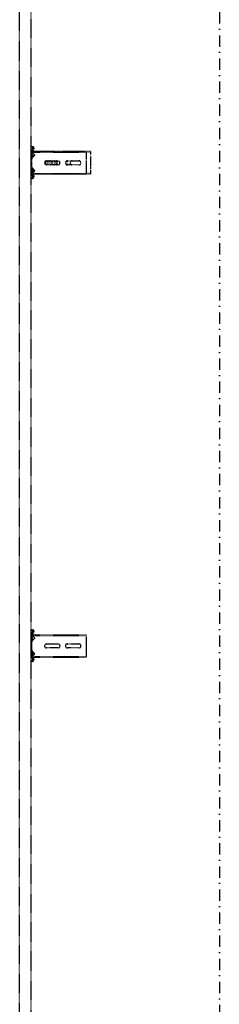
# Model space of a CAD drawing. Header units: centimetres. Extents: x 47725 to 65780, y 1899 to 12037.
# Tile 32 of 156: x 50028 to 50073, y 4613 to 4833. Entities that reach past the tile are written whole.
import ezdxf

# ---------------------------------------------------------------- set-up
doc = ezdxf.new("R2010")
doc.units = ezdxf.units.CM
doc.header["$LTSCALE"] = 0.02
doc.linetypes.add('DASHDOT2', pattern=[12.7, 6.35, -3.175, 0, -3.175])
doc.linetypes.add('DASHED2', pattern=[9.525, 6.35, -3.175])
doc.layers.add('A-Grid', color=191, linetype='DASHDOT2')
doc.layers.add('CKDRZWI_', color=7, linetype='Continuous')

# ---------------------------------------------------------------- blocks, each defined once
blk = doc.blocks.new('A$7E8814A102C37C')
at = {"layer": 'A-Grid', "ltscale": 20}
blk.add_lwpolyline([(500, -130), (500, -1964.5)], dxfattribs=at)
blk = doc.blocks.new('A$7E8814B27261F1')
at = {"color": 7, "linetype": 'DASHED2', "ltscale": 10}
for p, q in [((711.3, 325.5), (4186.6, 325.5)), ((4186.6, 300), (711.3, 300)), ((1809.8, 299.7), (1807.8, 299.5)), ((1808.2, 296.1), (1807.8, 299.5)), ((1810.5, 299.7), (1809.8, 299.7)), ((1810.2, 296.4), (1809.8, 299.7)), ((1810.9, 296.4), (1810.5, 299.7)), ((1813.4, 295.5), (1811.2, 295.5)), ((1813.4, 293.5), (1811.2, 293.5)), ((1814.1, 293.5), (1813.4, 293.5)), ((1814.5, 297.4), (1814.4, 296.4)), ((1816.5, 297.1), (1816.4, 296.1)), ((1817.2, 297.1), (1817.1, 296.1)), ((1869.7, 300), (1817.5, 300)), ((1833.7, 298), (1817.5, 298)), ((1818.3, 296.6), (1819.4, 297.5)), ((1818.3, 296.6), (1818.3, 286.5)), ((1819.4, 297.5), (1824.5, 291.7)), ((1819.4, 297.5), (1819.4, 286.5)), ((1821.9, 298), (1821.9, 296)), ((1829.9, 296), (1821.9, 296)), ((1826.2, 291.6), (1831.8, 297.2)), ((1829.9, 296), (1829.9, 298)), ((1830.4, 296), (1829.9, 296)), ((1830.4, 296), (1830.4, 298)), ((1833.7, 298), (1836.1, 298)), ((1836.1, 298), (1850.4, 298)), ((1850.4, 298), (1852.7, 298)), ((1869.7, 298), (1852.7, 298)), ((1854.6, 297.2), (1860.2, 291.6)), ((1857.4, 298), (1857.4, 296)), ((1865.4, 296), (1857.4, 296)), ((1861.9, 291.7), (1867, 297.5)), ((1865.4, 296), (1865.4, 298)), ((1865.7, 296), (1865.4, 296)), ((1865.9, 296.2), (1865.9, 298)), ((1867, 297.5), (1868.2, 296.6)), ((1867, 297.5), (1867, 286.5)), ((1868.2, 296.6), (1868.2, 286.5)), ((1870.4, 300), (1869.7, 300)), ((1870.8, 296.1), (1870.7, 297.1)), ((1872.8, 296.4), (1872.7, 297.4)), ((1873.5, 296.4), (1873.4, 297.4)), ((1876, 295.5), (1873.8, 295.5)), ((1876, 293.5), (1873.8, 293.5)), ((1876.7, 293.5), (1876, 293.5)), ((1877.4, 299.7), (1877, 296.4)), ((1878.1, 299.7), (1877.4, 299.7)), ((1877.4, 299.7), (1879.4, 299.5)), ((1878.1, 299.7), (1880.1, 299.5)), ((1879.4, 299.5), (1879, 296.1)), ((1880.1, 299.5), (1879.4, 299.5)), ((1880.1, 299.5), (1879.7, 296.1)), ((2893.8, 299.7), (2891.8, 299.5)), ((2892.2, 296.1), (2891.8, 299.5)), ((2894.5, 299.7), (2893.8, 299.7)), ((2894.2, 296.4), (2893.8, 299.7)), ((2894.9, 296.4), (2894.5, 299.7)), ((2897.4, 295.5), (2895.2, 295.5)), ((2897.4, 293.5), (2895.2, 293.5)), ((2898.1, 293.5), (2897.4, 293.5)), ((2898.5, 297.4), (2898.4, 296.4)), ((2900.5, 297.1), (2900.4, 296.1)), ((2901.2, 297.1), (2901.1, 296.1)), ((2953.7, 300), (2901.5, 300)), ((2917.8, 298), (2901.5, 298)), ((2902.3, 295.6), (2901.8, 295.1)), ((2901.8, 294.8), (2901.8, 295.1)), ((2901.8, 226.5), (2901.8, 294.8)), ((2902.3, 296.6), (2903.5, 297.5)), ((2902.3, 296.6), (2902.3, 286.5)), ((2903.5, 297.5), (2908.6, 291.7)), ((2903.5, 297.5), (2903.5, 286.5)), ((2905.9, 298), (2905.9, 296)), ((2913.9, 296), (2905.9, 296)), ((2910.3, 291.6), (2915.9, 297.2)), ((2913.2, 295.2), (2910.7, 292.3)), ((2913.9, 296), (2913.9, 298)), ((2914.4, 296), (2913.9, 296)), ((2914.4, 296), (2914.4, 298)), ((2917.8, 298), (2920.1, 298)), ((2920.1, 298), (2934.4, 298)), ((2934.4, 298), (2936.7, 298)), ((2953.7, 298), (2936.7, 298)), ((2938.7, 297.2), (2944.3, 291.6)), ((2941.4, 298), (2941.4, 296)), ((2949.4, 296), (2941.4, 296)), ((2943.9, 292.3), (2941.4, 295.2)), ((2946, 291.7), (2951.1, 297.5)), ((2949.4, 296), (2949.4, 298)), ((2949.8, 296), (2949.4, 296)), ((2949.9, 296.1), (2949.9, 298)), ((2951.1, 297.5), (2952.2, 296.6)), ((2951.1, 297.5), (2951.1, 286.5)), ((2952.2, 296.6), (2952.2, 286.5)), ((2952.8, 295.1), (2952.2, 295.6)), ((2952.8, 294.8), (2952.8, 295.1)), ((2952.8, 226.5), (2952.8, 294.8)), ((2954.5, 300), (2953.7, 300)), ((2954.8, 296.1), (2954.7, 297.1)), ((2956.8, 296.4), (2956.7, 297.4)), ((2957.5, 296.4), (2957.4, 297.4)), ((2960, 295.5), (2957.8, 295.5)), ((2960, 293.5), (2957.8, 293.5)), ((2960.7, 293.5), (2960, 293.5)), ((2961.4, 299.7), (2961, 296.4)), ((2962.1, 299.7), (2961.4, 299.7)), ((2961.4, 299.7), (2963.4, 299.5)), ((2962.1, 299.7), (2964.1, 299.5)), ((2963.4, 299.5), (2963, 296.1)), ((2964.1, 299.5), (2963.4, 299.5)), ((2964.1, 299.5), (2963.7, 296.1)), ((1818.3, 286.5), (1818.3, 175)), ((1819.4, 286.5), (1819.4, 175)), ((1867, 286.5), (1867, 175)), ((1868.2, 286.5), (1868.2, 175)), ((2902.3, 286.5), (2902.3, 175)), ((2903.5, 286.5), (2903.5, 175)), ((2951.1, 286.5), (2951.1, 175)), ((2952.2, 286.5), (2952.2, 175)), ((1838.7, 239), (1838.7, 265)), ((1847.7, 265), (1847.7, 239)), ((2922.8, 239), (2922.8, 265)), ((2931.8, 265), (2931.8, 239)), ((2901.8, 214.8), (2901.8, 226.5)), ((2924.8, 221.7), (2924.8, 218)), ((2929.8, 218), (2929.8, 221.7)), ((2952.8, 214.8), (2952.8, 226.5)), ((1838.7, 192), (1838.7, 218)), ((1847.7, 218), (1847.7, 192)), ((2901.8, 165.8), (2901.8, 214.8)), ((2922.8, 192), (2922.8, 218)), ((2931.8, 218), (2931.8, 192)), ((2952.8, 165.8), (2952.8, 214.8)), ((1818.3, 175), (1819.4, 175)), ((1819.4, 175), (1824.5, 175)), ((1824.5, 175), (1826.2, 175)), ((1826.2, 175), (1831.8, 175)), ((1831.8, 175), (1833.7, 175)), ((1833.7, 175), (1852.7, 175)), ((1852.7, 175), (1854.6, 175)), ((1854.6, 175), (1860.2, 175)), ((1860.2, 175), (1861.9, 175)), ((1861.9, 175), (1867, 175)), ((1867, 175), (1868.2, 175)), ((2903.2, 165.8), (2901.8, 165.8)), ((2902.3, 175), (2903.5, 175)), ((2903.2, 165.8), (2903.2, 175)), ((2906.9, 165.8), (2903.2, 165.8)), ((2903.5, 175), (2908.6, 175)), ((2910.7, 165.8), (2906.9, 165.8)), ((2908.6, 175), (2910.3, 175)), ((2910.3, 175), (2915.9, 175)), ((2916.2, 165.8), (2913.2, 165.8)), ((2915.9, 175), (2917.8, 175)), ((2938.4, 165.8), (2916.2, 165.8)), ((2917.8, 175), (2936.7, 175)), ((2936.7, 175), (2938.7, 175)), ((2941.4, 165.8), (2938.4, 165.8)), ((2938.7, 175), (2944.3, 175)), ((2947.7, 165.8), (2943.9, 165.8)), ((2944.3, 175), (2946, 175)), ((2946, 175), (2951.1, 175)), ((2951.4, 165.8), (2947.7, 165.8)), ((2951.1, 175), (2952.2, 175)), ((2951.4, 165.8), (2951.4, 175)), ((2952.8, 165.8), (2951.4, 165.8))]:
    blk.add_line(p, q, dxfattribs=at)
for centre, radius, start, end in [((1825.4, 292.5), 1.2, 221, 315), ((1833.7, 295.3), 2.7, 90, 135), ((1852.7, 295.3), 2.7, 45, 90), ((1861, 292.5), 1.2, 225, 319), ((2909.5, 292.5), 1.2, 221, 315), ((2908.8, 294), 2.5, 269.1807, 318.2563), ((2916.2, 292.5), 4, 118.955, 138.2563), ((2916.2, 292.5), 4, 106.0382, 116.0421), ((2917.8, 295.3), 2.7, 90, 135), ((2936.7, 295.3), 2.7, 45, 90), ((2938.4, 292.5), 4, 41.7437, 73.9618), ((2945.8, 294), 2.5, 221.7437, 270.4704), ((2945.1, 292.5), 1.2, 225, 319), ((1843.2, 265), 4.5, 0, 180), ((2927.3, 265), 4.5, 0, 180), ((1843.2, 239), 4.5, 180, 0), ((1843.2, 218), 4.5, 0, 180), ((2927.3, 239), 4.5, 180, 0), ((2927.3, 218), 4.5, 0, 180), ((2927.3, 207.3), 4.5, 155.1667, 180), ((2927.3, 207.3), 4.5, 112.113, 155.1667), ((2927.3, 207.3), 4.5, 67.887, 112.113), ((2927.3, 207.3), 4.5, 24.8333, 67.887), ((2927.3, 207.3), 4.5, 0, 24.8333), ((1843.2, 192), 4.5, 180, 0), ((2927.3, 192), 4.5, 180, 0)]:
    blk.add_arc(centre, radius, start, end, dxfattribs=at)
for centre, major_axis, ratio, start_param, end_param in [((1811.2, 296.5), (0, -3), 0.999962, 4.834562, 6.283185), ((1811.2, 296.5), (0, -1), 0.999962, 4.834562, 6.283185), ((1811.9, 296.5), (0, -1), 0.999962, 4.834562, 6.283185), ((1813.4, 296.5), (0, 1), 0.999962, 3.141593, 4.590216), ((1813.4, 296.5), (0, 3), 0.999962, 3.141593, 4.590216), ((1814.1, 296.5), (0, 3), 0.999962, 3.141593, 4.590216), ((1817.5, 297), (0, 3), 0.999962, 0, 1.448623), ((1817.5, 297), (0, 1), 0.999962, 0, 1.448623), ((1818.2, 297), (0, 1), 0.999962, 0.000002, 1.448623), ((1869.7, 297), (0, -3), 0.999962, 1.692969, 3.141593), ((1869.7, 297), (0, -1), 0.999962, 1.692969, 3.141593), ((1870.4, 297), (0, -3), 0.999962, 1.692969, 3.141593), ((1873.8, 296.5), (0, -3), 0.999962, 4.834562, 6.283185), ((1873.8, 296.5), (0, -1), 0.999962, 4.834562, 6.283185), ((1874.5, 296.5), (0, -1), 0.999962, 4.834562, 6.283185), ((1876, 296.5), (0, 1), 0.999962, 3.141593, 4.590216), ((1876, 296.5), (0, 3), 0.999962, 3.141593, 4.590216), ((1876.7, 296.5), (0, 3), 0.999962, 3.141593, 4.590216), ((2895.2, 296.5), (0, -3), 0.999962, 4.834562, 6.283185), ((2895.2, 296.5), (0, -1), 0.999962, 4.834562, 6.283185), ((2895.9, 296.5), (0, -1), 0.999962, 4.834562, 6.283185), ((2897.4, 296.5), (0, 1), 0.999962, 3.141593, 4.590216), ((2897.4, 296.5), (0, 3), 0.999962, 3.141593, 4.590216), ((2898.1, 296.5), (0, 3), 0.999962, 3.141593, 4.590216), ((2901.5, 297), (0, 3), 0.999962, 0, 1.448623), ((2901.5, 297), (0, 1), 0.999962, 0, 1.448623), ((2902.2, 297), (0, 1), 0.999962, 0, 1.448623), ((2953.7, 297), (0, -3), 0.999962, 1.692969, 3.141593), ((2953.7, 297), (0, -1), 0.999962, 1.692969, 3.141593), ((2954.5, 297), (0, -3), 0.999962, 1.692969, 3.141593), ((2957.8, 296.5), (0, -3), 0.999962, 4.834562, 6.283185), ((2957.8, 296.5), (0, -1), 0.999962, 4.834562, 6.283185), ((2958.5, 296.5), (0, -1), 0.999962, 4.834562, 6.283185), ((2960, 296.5), (0, 1), 0.999962, 3.141593, 4.590216), ((2960, 296.5), (0, 3), 0.999962, 3.141593, 4.590216), ((2960.7, 296.5), (0, 3), 0.999962, 3.141593, 4.590216), ((2927.3, 268.1), (-4.5, 0), 0.220826, 0.603213, 2.538379), ((2927.3, 263.3), (4.5, 0), 0.220826, 0, 3.141593), ((2927.3, 261.3), (-4.5, 0), 0.220826, 3.141593, 6.283185), ((2927.3, 257.5), (-4.5, 0), 0.220826, 0, 3.141593), ((2927.3, 252.7), (4.5, 0), 0.220826, 0, 3.141593), ((2927.3, 250.7), (-4.5, 0), 0.220826, 3.141593, 6.283185), ((2927.3, 246.9), (-4.5, 0), 0.220826, 0, 3.141593), ((2927.3, 242.1), (4.5, 0), 0.220826, 0, 3.141593), ((2927.3, 240.1), (-4.5, 0), 0.220826, 3.141593, 6.283185), ((2927.3, 236.3), (-4.5, 0), 0.220826, 0.871062, 2.270531)]:
    blk.add_ellipse(centre, major_axis=major_axis, ratio=ratio, start_param=start_param, end_param=end_param, dxfattribs=at)

msp = doc.modelspace()

# ---------------------------------------------------------------- block references
at = {"layer": 'A-Grid', "lineweight": -3}
msp.add_blockref('A$7E8814A102C37C', (49572.82, 6187.604), dxfattribs=at)
at = {"layer": 'CKDRZWI_', "xscale": 0.1, "yscale": 0.1, "zscale": 0.1, "rotation": 89.99999999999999}
msp.add_blockref('A$7E8814B27261F1', (50060.429, 4508.604), dxfattribs=at)

doc.saveas('drawing.dxf')
